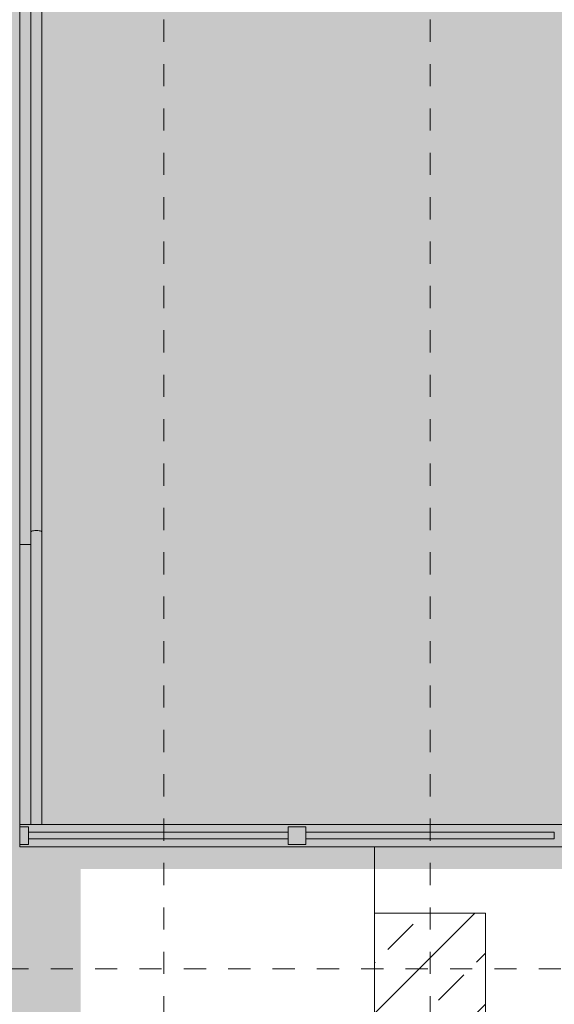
# Model space of a CAD drawing. Header units: metres. Extents: x -52 to 123, y -78 to 33.
# Tile 21 of 112: x 32.11 to 34.52, y -41.26 to -36.82. Entities that reach past the tile are written whole.
import ezdxf

# ---------------------------------------------------------------- set-up
doc = ezdxf.new("R2010")
doc.units = ezdxf.units.M
doc.linetypes.add('Rasterlinie', pattern=[0.019, 0.01, -0.003, 0.003, -0.003])
for name, color, linetype, lineweight in [('A_Detailelemente', 7, 'Continuous', 9), ('A_Fassadenelemente', 7, 'Continuous', 9), ('A_Fassadenpfosten', 7, 'Continuous', 9), ('A_Geländer', 7, 'Continuous', 9), ('A_Geschossdecken', 7, 'Continuous', 9), ('A_Raster', 7, 'Continuous', 9), ('A_Tragwerksstützen', 7, 'Continuous', 9), ('A_Tragwerksstützen_Stahlbeton', 7, 'Continuous', 9), ('A_Wände', 7, 'Continuous', 9)]:
    doc.layers.add(name, color=color, linetype=linetype, lineweight=lineweight)

# ---------------------------------------------------------------- blocks, each defined once
blk = doc.blocks.new('STB Stütze - rechteckig - STB 50 x 50-V15-BS_Übersicht_O1_BRANDSCHUTZ')
at = {"layer": 'A_Tragwerksstützen'}
h = blk.add_hatch(dxfattribs=at)
h.set_pattern_fill('FP_22', color=256, style=0, pattern_type=2)
h.set_pattern_definition([(45, (-32.535, 43.201), (-0.2283955, 0.2283955), []), (45, (-32.307, 43.201), (-0.2283955, 0.2283955), [0.161, -0.081])])
h.paths.add_polyline_path([(-0.25, -0.25), (0.25, -0.25), (0.25, 0.25), (-0.25, 0.25)], flags=0)
at = {"layer": 'A_Tragwerksstützen_Stahlbeton', "lineweight": 18}
for p, q in [((0.25, 0.25), (-0.25, 0.25)), ((-0.25, 0.25), (-0.25, -0.25)), ((0.25, -0.25), (0.25, 0.25)), ((-0.25, -0.25), (0.25, -0.25))]:
    blk.add_line(p, q, dxfattribs=at)
blk = doc.blocks.new('Systemelement - Verglasung-3298036-BS_Übersicht_O1_BRANDSCHUTZ')
at = {"layer": 'A_Fassadenelemente'}
for p, q in [((-0.56, 0.015), (0.56, 0.015)), ((-0.56, -0.015), (-0.56, 0.015)), ((0.56, -0.015), (0.56, 0.015)), ((0.56, -0.015), (-0.56, -0.015))]:
    blk.add_line(p, q, dxfattribs=at)
blk = doc.blocks.new('Systemelement - Verglasung-3298037-BS_Übersicht_O1_BRANDSCHUTZ')
at = {"layer": 'A_Fassadenelemente'}
for p, q in [((-0.585, 0.015), (0.585, 0.015)), ((-0.585, -0.015), (-0.585, 0.015)), ((0.585, -0.015), (0.585, 0.015)), ((0.585, -0.015), (-0.585, -0.015))]:
    blk.add_line(p, q, dxfattribs=at)
blk = doc.blocks.new('Pfosten rechteckig - 80x80-3298034-BS_Übersicht_O1_BRANDSCHUTZ')
at = {"layer": 'A_Fassadenpfosten'}
for p, q in [((0.04, 0.04), (-0.04, 0.04)), ((-0.04, 0.04), (-0.04, -0.04)), ((0.04, 0.04), (0.04, -0.04)), ((-0.04, -0.04), (0.04, -0.04))]:
    blk.add_line(p, q, dxfattribs=at)
blk = doc.blocks.new('Pfosten rechteckig - 40x80-3298038-BS_Übersicht_O1_BRANDSCHUTZ')
at = {"layer": 'A_Fassadenpfosten'}
for p, q in [((0, 0.04), (-0.04, 0.04)), ((-0.04, 0.04), (-0.04, -0.04)), ((0, 0.04), (0, -0.04)), ((-0.04, -0.04), (0, -0.04))]:
    blk.add_line(p, q, dxfattribs=at)
blk = doc.blocks.new('Typ des oberen Holms - Oberer Geländerholm_Innen_-4921347-BS_Übersicht_O1_BRANDSCHUTZ')
at = {"layer": 'A_Geländer'}
for p, q in [((32.156, -35.2287), (32.156, -39.1287)), ((32.206, -39.1287), (32.206, -35.2287)), ((32.106, -35.2846), (32.106, -39.1846)), ((32.156, -39.1287), (32.156, -40.447)), ((32.206, -40.447), (32.206, -39.1287)), ((32.156, -39.1846), (32.106, -39.1846)), ((32.106, -39.1846), (32.106, -40.447)), ((32.156, -40.447), (32.106, -40.447)), ((32.206, -40.447), (32.156, -40.447))]:
    blk.add_line(p, q, dxfattribs=at)
blk.add_open_spline([(32.206, -39.1287), (32.206, -39.1282), (32.2054, -39.1271), (32.2029, -39.1256), (32.1989, -39.1243), (32.1919, -39.123), (32.181, -39.1222), (32.1701, -39.123), (32.1631, -39.1243), (32.1591, -39.1256), (32.1566, -39.1271), (32.156, -39.1282), (32.156, -39.1287)], degree=3, knots=[0, 0, 0, 0, 0.083333, 0.166667, 0.25, 0.333333, 0.5, 0.666667, 0.75, 0.833333, 0.916667, 1, 1, 1, 1], dxfattribs=at)

msp = doc.modelspace()

# ---------------------------------------------------------------- hatches: boundary and pattern name
at = {"layer": 'A_Detailelemente', "true_color": 0x499c4b}
h = msp.add_hatch(color=95, dxfattribs=at)
h.paths.add_polyline_path([(70.726, -41.277), (74.006, -41.277), (74.006, -40.447), (82.48, -40.447), (82.48, -33.347), (20.232, -33.347), (20.232, -40.447), (28.706, -40.4473), (28.706, -41.277), (32.006, -41.277), (32.006, -40.447), (49.106, -40.447), (49.106, -41.277), (53.606, -41.277), (53.6083, -40.447), (70.706, -40.447), (70.706, -41.277)], flags=0)
h.paths.add_polyline_path([(24.206, -37.647), (24.206, -37.347), (24.506, -37.347), (24.266, -37.407), (24.2596, -37.4325)], flags=0)
h.paths.add_polyline_path([(79.406, -37.647), (79.406, -37.347), (79.706, -37.347), (79.466, -37.407)], flags=0)
h.paths.add_polyline_path([(24.206, -36.447), (24.206, -36.147), (24.506, -36.147), (24.2659, -36.2075)], flags=0)
h.paths.add_polyline_path([(79.406, -36.447), (79.406, -36.147), (79.706, -36.147), (79.466, -36.207)], flags=0)
h.paths.add_polyline_path([(32.206, -35.1261), (32.206, -35.1261), (32.7046, -35.1261)], flags=0)
h.paths.add_polyline_path([(39.3558, -34.952), (39.356, -34.952), (39.056, -34.9503)], flags=0)
at = {"layer": 'A_Detailelemente', "true_color": 0xebdb14}
h = msp.add_hatch(color=40, dxfattribs=at)
h.paths.add_polyline_path([(47.9437, -49.572), (70.581, -49.5714), (70.581, -41.357), (70.681, -41.357), (70.681, -40.447), (53.606, -40.447), (53.606, -41.277), (49.106, -41.277), (49.1052, -40.447), (32.031, -40.447), (32.031, -41.357), (32.131, -41.357), (32.131, -49.572), (46.7245, -49.572)], flags=0)
h.paths.add_polyline_path([(32.381, -49.322), (32.381, -40.647), (48.926, -40.647), (48.926, -41.457), (53.786, -41.457), (53.786, -40.647), (70.331, -40.647), (70.331, -49.322), (32.4887, -49.322)], flags=0)

# ---------------------------------------------------------------- linework, layer by layer
at = {"layer": 'A_Geschossdecken'}
msp.add_line((33.706, -40.547), (33.706, -40.847), dxfattribs=at)
at = {"layer": 'A_Raster', "linetype": 'Rasterlinie'}
for p, q in [((32.756, -64.1202), (32.756, 31.5571)), ((33.956, -64.1202), (33.956, 31.5571)), ((9.8459, -41.097), (94.5874, -41.097))]:
    msp.add_line(p, q, dxfattribs=at)
at = {"layer": 'A_Wände'}
for p, q in [((32.106, -40.457), (32.106, -40.447)), ((32.206, -40.447), (48.906, -40.447)), ((32.106, -40.547), (32.106, -40.537)), ((49.006, -40.547), (32.106, -40.547))]:
    msp.add_line(p, q, dxfattribs=at)

# ---------------------------------------------------------------- block references
at = {"layer": 'A_Fassadenelemente', "rotation": 180}
for name, p in [('Systemelement - Verglasung-3298037-BS_Übersicht_O1_BRANDSCHUTZ', (32.731, -40.497)), ('Systemelement - Verglasung-3298036-BS_Übersicht_O1_BRANDSCHUTZ', (33.956, -40.497))]:
    msp.add_blockref(name, p, dxfattribs=at)
at = {"layer": 'A_Fassadenpfosten', "extrusion": (0, 0, -1)}
for name, p in [('Pfosten rechteckig - 40x80-3298038-BS_Übersicht_O1_BRANDSCHUTZ', (-32.106, -40.497)), ('Pfosten rechteckig - 80x80-3298034-BS_Übersicht_O1_BRANDSCHUTZ', (-33.356, -40.497))]:
    msp.add_blockref(name, p, dxfattribs=at)
at = {"layer": 'A_Geländer'}
msp.add_blockref('Typ des oberen Holms - Oberer Geländerholm_Innen_-4921347-BS_Übersicht_O1_BRANDSCHUTZ', (0, 0), dxfattribs=at)
at = {"layer": 'A_Tragwerksstützen'}
msp.add_blockref('STB Stütze - rechteckig - STB 50 x 50-V15-BS_Übersicht_O1_BRANDSCHUTZ', (33.956, -41.097), dxfattribs=at)

doc.saveas('drawing.dxf')
